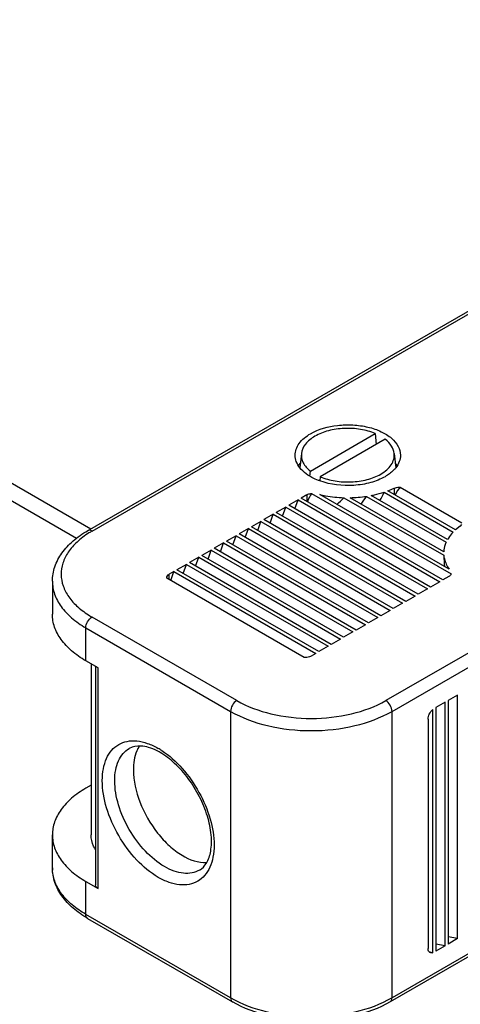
# Model space of a CAD drawing. Header units: inches. Extents: x 0 to 34, y 0 to 22.
# Tile 5 of 127: x 4.566 to 4.813, y 6.18 to 6.732. Entities that reach past the tile are written whole.
import ezdxf

# ---------------------------------------------------------------- set-up
doc = ezdxf.new("R2010")
doc.units = ezdxf.units.IN
doc.header["$LTSCALE"] = 1.87
doc.header["$MEASUREMENT"] = 0
doc.layers.get('0').update_dxf_attribs({"linetype": 'CONTINUOUS'})

msp = doc.modelspace()

# ---------------------------------------------------------------- linework, layer by layer
at = {"color": 7, "linetype": 'CONTINUOUS'}
for p, q in [((2.4882673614, 7.6694075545), (4.6058604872, 6.4467358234)), ((2.4943820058, 7.6558917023), (4.597734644, 6.4414422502)), ((4.6039950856, 6.4456587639), (4.8917942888, 6.6118304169)), ((4.6064558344, 6.4454149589), (4.8918040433, 6.6101714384)), ((5.056470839, 6.5150948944), (4.7711226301, 6.3503384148)), ((4.7746024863, 6.344311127), (5.0634305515, 6.511076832)), ((4.7288319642, 6.4791036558), (4.7652520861, 6.5001321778)), ((4.7708198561, 6.4969174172), (4.7343997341, 6.4758888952)), ((4.7652520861, 6.5001321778), (4.765744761, 6.493987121)), ((4.7238237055, 6.4889411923), (4.722966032, 6.4809524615)), ((4.7758281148, 6.4889411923), (4.7766870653, 6.4809405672)), ((4.7232588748, 6.4837988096), (4.7220777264, 6.4821869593)), ((4.7286160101, 6.4761611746), (4.7288319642, 6.4791036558)), ((4.7775755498, 6.4821844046), (4.7763933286, 6.4837982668)), ((4.7342765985, 6.4742111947), (4.733556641, 6.4737955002)), ((4.7343997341, 6.4758888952), (4.7342276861, 6.4735447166)), ((4.8102030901, 6.446097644), (4.7723049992, 6.4679795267)), ((4.7757811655, 6.4694333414), (4.7757811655, 6.4659724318)), ((4.77921558, 6.4700562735), (4.8137998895, 6.4500877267)), ((4.7219692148, 6.4629251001), (4.7167155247, 6.4598916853)), ((4.720195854, 6.4578821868), (4.7219692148, 6.4629251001)), ((4.7219692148, 6.4629251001), (4.8014491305, 6.4170343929)), ((4.7269146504, 6.4657805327), (4.7236752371, 6.4639101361)), ((4.8031551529, 6.4180194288), (4.7236752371, 6.4639101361)), ((4.7269146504, 6.4657805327), (4.7269146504, 6.4620397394)), ((4.7295711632, 6.4665727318), (4.8077666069, 6.4214236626)), ((4.8066756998, 6.4240236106), (4.734074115, 6.4659428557)), ((4.747642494, 6.4641754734), (4.803614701, 6.4318578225)), ((4.8035764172, 6.433849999), (4.7510928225, 6.4641533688)), ((4.7602767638, 6.4649175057), (4.804899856, 6.4391526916)), ((4.8056813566, 6.4406715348), (4.7629073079, 6.4653687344)), ((4.7701805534, 6.4672360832), (4.8089154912, 6.4448710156)), ((4.7150095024, 6.4589066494), (4.7097558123, 6.4558732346)), ((4.7132361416, 6.4538637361), (4.7150095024, 6.4589066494)), ((4.7150095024, 6.4589066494), (4.7944894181, 6.4130159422)), ((4.7961954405, 6.4140009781), (4.7167155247, 6.4598916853)), ((4.7010900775, 6.450869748), (4.6958363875, 6.4478363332)), ((4.6993167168, 6.4458268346), (4.7010900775, 6.450869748)), ((4.7010900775, 6.450869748), (4.7805699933, 6.4049790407)), ((4.7080497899, 6.4548881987), (4.7027960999, 6.4518547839)), ((4.7822760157, 6.4059640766), (4.7027960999, 6.4518547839)), ((4.7062764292, 6.4498452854), (4.7080497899, 6.4548881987)), ((4.7080497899, 6.4548881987), (4.7875297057, 6.4089974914)), ((4.7892357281, 6.4099825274), (4.7097558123, 6.4558732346)), ((4.6941303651, 6.4468512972), (4.6888766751, 6.4438178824)), ((4.6923570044, 6.4418083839), (4.6941303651, 6.4468512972)), ((4.6941303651, 6.4468512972), (4.7736102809, 6.40096059)), ((4.7753163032, 6.4019456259), (4.6958363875, 6.4478363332)), ((4.8127210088, 6.4481047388), (4.8102030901, 6.446097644)), ((4.8136433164, 6.4491512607), (4.8127210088, 6.4481047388)), ((4.6871706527, 6.4428328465), (4.6819169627, 6.4397994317)), ((4.7613968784, 6.3939087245), (4.6819169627, 6.4397994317)), ((4.685397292, 6.4377899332), (4.6871706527, 6.4428328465)), ((4.6871706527, 6.4428328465), (4.7666505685, 6.3969421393)), ((4.7683565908, 6.3979271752), (4.6888766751, 6.4438178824)), ((4.6732512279, 6.4347959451), (4.6679975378, 6.4317625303)), ((4.6714778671, 6.4297530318), (4.6732512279, 6.4347959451)), ((4.6732512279, 6.4347959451), (4.7527311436, 6.3889052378)), ((4.6802109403, 6.4388143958), (4.6749572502, 6.435780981)), ((4.754437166, 6.3898902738), (4.6749572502, 6.435780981)), ((4.6784375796, 6.4337714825), (4.6802109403, 6.4388143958)), ((4.6802109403, 6.4388143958), (4.7596908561, 6.3929236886)), ((4.6662915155, 6.4307774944), (4.6610378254, 6.4277440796)), ((4.6645181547, 6.425734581), (4.6662915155, 6.4307774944)), ((4.6662915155, 6.4307774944), (4.7457714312, 6.3848867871)), ((4.7474774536, 6.385871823), (4.6679975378, 6.4317625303)), ((4.6593318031, 6.4267590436), (4.654078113, 6.4237256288)), ((4.7335580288, 6.3778349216), (4.654078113, 6.4237256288)), ((4.6575584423, 6.4217161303), (4.6593318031, 6.4267590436)), ((4.6593318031, 6.4267590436), (4.7388117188, 6.3808683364)), ((4.7405177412, 6.3818533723), (4.6610378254, 6.4277440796)), ((4.6483159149, 6.4190157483), (4.6483048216, 6.4192181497)), ((4.725400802, 6.3745079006), (4.6483159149, 6.4190157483)), ((4.6523720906, 6.4227405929), (4.6497452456, 6.4212238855)), ((4.6497452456, 6.4181904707), (4.6497452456, 6.4212238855)), ((4.6505987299, 6.4176976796), (4.6523720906, 6.4227405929)), ((4.6523720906, 6.4227405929), (4.7318520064, 6.3768498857)), ((4.8063945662, 6.4198898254), (4.8031551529, 6.4180194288)), ((4.5842377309, 6.4172861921), (4.5842377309, 6.3988031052)), ((4.7944894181, 6.4130159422), (4.7892357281, 6.4099825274)), ((4.8014491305, 6.4170343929), (4.7961954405, 6.4140009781)), ((4.7875297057, 6.4089974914), (4.7822760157, 6.4059640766)), ((4.7805699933, 6.4049790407), (4.7753163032, 6.4019456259)), ((4.6876060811, 6.3503384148), (4.6064558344, 6.3971935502)), ((4.7666505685, 6.3969421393), (4.7613968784, 6.3939087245)), ((4.7736102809, 6.40096059), (4.7683565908, 6.3979271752)), ((4.6029759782, 6.3911662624), (4.6841262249, 6.344311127)), ((4.6029759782, 6.3726831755), (4.6029759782, 6.3911662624)), ((4.7596908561, 6.3929236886), (4.754437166, 6.3898902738)), ((4.7457714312, 6.3848867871), (4.7405177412, 6.3818533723)), ((4.7527311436, 6.3889052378), (4.7474774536, 6.385871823)), ((4.7388117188, 6.3808683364), (4.7335580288, 6.3778349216)), ((4.7318520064, 6.3768498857), (4.7292251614, 6.3753331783)), ((4.6099356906, 6.3686647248), (4.6029759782, 6.3726831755)), ((4.6058912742, 6.3709999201), (4.6058912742, 6.2750467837)), ((4.608494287, 6.3694969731), (4.608494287, 6.2469176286)), ((4.6099356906, 6.2449084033), (4.6099356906, 6.3686647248)), ((4.8113322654, 6.353464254), (4.8060778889, 6.3504304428)), ((4.8113322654, 6.2168501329), (4.8113322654, 6.353464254)), ((4.804372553, 6.3494458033), (4.7991181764, 6.3464119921)), ((4.7991181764, 6.3464119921), (4.7991181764, 6.209797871)), ((4.804372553, 6.2128316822), (4.804372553, 6.3494458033)), ((4.8060778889, 6.3504304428), (4.8060778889, 6.2138163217)), ((4.6841262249, 6.344311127), (4.6841262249, 6.1835886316)), ((4.7746024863, 6.1835886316), (4.7746024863, 6.344311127)), ((4.7974128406, 6.2089357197), (4.7974128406, 6.3453048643)), ((4.7947856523, 6.3398923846), (4.7947856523, 6.2113143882)), ((4.6058912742, 6.3028499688), (4.6029759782, 6.3011667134)), ((4.9537940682, 6.285387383), (4.7735833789, 6.1813359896)), ((4.9523529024, 6.2862194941), (4.7746024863, 6.1835886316)), ((4.5842377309, 6.2565636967), (4.5842377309, 6.2750467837)), ((4.6029759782, 6.248926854), (4.6099356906, 6.2449084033)), ((4.6029759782, 6.230443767), (4.6029759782, 6.248926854)), ((4.6841262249, 6.1835886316), (4.6029759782, 6.230443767)), ((4.6039950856, 6.228191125), (4.6851453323, 6.1813359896)), ((4.804372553, 6.2128316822), (4.7991181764, 6.2138163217)), ((4.8113322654, 6.2168501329), (4.8060778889, 6.2178347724)), ((4.8113322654, 6.2168501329), (4.8060778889, 6.2138163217)), ((4.804372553, 6.2128316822), (4.7991181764, 6.209797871))]:
    msp.add_line(p, q, dxfattribs=at)
for centre, radius, start, end in [((4.755382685, 6.5133246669), 0.0483998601, 290.4650285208, 294.9266351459), ((4.7499274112, 6.5337317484), 0.069588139, 270.9595926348, 278.5529262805), ((4.6333615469, 6.3987968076), 0.0538253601, 119.9914361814, 122.0992381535), ((4.6336262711, 6.4442596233), 0.0543456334, 238.5970178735, 240.0028973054), ((4.6270795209, 6.2910249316), 0.0349533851, 59.9735060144, 63.03494246), ((4.6216474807, 6.2856469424), 0.0437681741, 56.7910649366, 59.9704684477), ((4.6056250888, 6.2565642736), 0.0213871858, 180.0015456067, 183.6976916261)]:
    msp.add_arc(centre, radius, start, end, dxfattribs=at)
for centre, major_axis, ratio, start_param, end_param in [((4.7788710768, 6.4612685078), (0.0031829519, 0.010027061), 0.3743217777, 0.6332890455, 1.2409035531), ((4.7303945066, 6.4592063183), (0.0031829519, 0.010027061), 0.3743217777, 0.8714432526, 1.4194563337), ((4.7498259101, 6.5372624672), (0.0267367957, 0.084227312), 0.3743217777, -2.5870738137, -2.4910857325), ((4.7498259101, 6.5214895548), (0.0267367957, 0.084227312), 0.3743217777, -2.2545394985, -2.1826585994), ((4.7498259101, 6.5057166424), (0.0267367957, 0.084227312), 0.3743217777, -1.9869723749, -1.9234114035), ((4.8448955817, 6.4823704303), (0.0267367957, 0.084227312), 0.3743217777, -3.9561971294, -3.8602091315), ((4.7999376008, 6.2123581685), (0.0102692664, -0.0022535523), 0.3745528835, -1.9677637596, -1.7363367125)]:
    msp.add_ellipse(centre, major_axis=major_axis, ratio=ratio, start_param=start_param, end_param=end_param, dxfattribs=at)
for points, knots in [([(4.7289467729, 6.5000658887), (4.7335138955, 6.502702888), (4.7416758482, 6.5049126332), (4.7526692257, 6.5052201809), (4.7609762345, 6.5040545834), (4.7683764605, 6.5015819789), (4.7743065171, 6.4979691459), (4.7783239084, 6.4934014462), (4.7793530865, 6.4897162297), (4.7793533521, 6.4880130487)], [0, 0, 0, 0, 0.2695657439, 0.4170735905, 0.5617713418, 0.6957715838, 0.8133274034, 0.9129424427, 1, 1, 1, 1]), ([(4.7652520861, 6.5001321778), (4.7626195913, 6.5012490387), (4.7568481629, 6.5028096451), (4.7478933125, 6.5033123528), (4.7391614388, 6.5020657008), (4.733752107, 6.500002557), (4.7314042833, 6.498646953)], [0, 0, 0, 0, 0.2459956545, 0.5087239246, 0.7667823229, 1, 1, 1, 1]), ([(4.7202984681, 6.4880080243), (4.7202982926, 6.4891328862), (4.720712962, 6.491478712), (4.7232069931, 6.4960588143), (4.7265043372, 6.4986556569), (4.7289467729, 6.5000658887)], [0, 0, 0, 0, 0.2184378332, 0.4523183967, 1, 1, 1, 1]), ([(4.7314042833, 6.498646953), (4.729399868, 6.4974896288), (4.7259537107, 6.4948773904), (4.724027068, 6.4908349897), (4.7238237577, 6.4889405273)], [0, 0, 0, 0, 0.5484843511, 1, 1, 1, 1]), ([(4.7758282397, 6.4889389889), (4.7756696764, 6.490417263), (4.7744689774, 6.4935287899), (4.7721701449, 6.495856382), (4.7708198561, 6.4969174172)], [0, 0, 0, 0, 0.46402456, 1, 1, 1, 1]), ([(4.7229508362, 6.4809484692), (4.7221304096, 6.4819895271), (4.7207966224, 6.4842159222), (4.7202986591, 6.48678348), (4.7202984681, 6.4880080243)], [0, 0, 0, 0, 0.5197914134, 1, 1, 1, 1]), ([(4.7238237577, 6.4889405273), (4.7236363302, 6.4871940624), (4.7245034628, 6.4832280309), (4.7272213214, 6.480369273), (4.7288319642, 6.4791036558)], [0, 0, 0, 0, 0.4616402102, 1, 1, 1, 1]), ([(4.768247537, 6.47737412), (4.7694755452, 6.4780831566), (4.7716874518, 6.4796241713), (4.7742631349, 6.4824751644), (4.7757621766, 6.4856433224), (4.775941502, 6.487883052), (4.7758282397, 6.4889389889)], [0, 0, 0, 0, 0.2916033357, 0.5500935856, 0.7816079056, 1, 1, 1, 1]), ([(4.7793533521, 6.4880130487), (4.7793535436, 6.4867858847), (4.7788548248, 6.4842123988), (4.777516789, 6.4819815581), (4.776693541, 6.4809388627)], [0, 0, 0, 0, 0.480171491, 1, 1, 1, 1]), ([(4.7342199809, 6.4735375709), (4.7330298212, 6.4739654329), (4.7288661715, 6.4757018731), (4.7249689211, 6.4783876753), (4.7229508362, 6.4809484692)], [0, 0, 0, 0, 0.2794893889, 1, 1, 1, 1]), ([(4.776693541, 6.4809388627), (4.7763192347, 6.4804647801), (4.774583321, 6.4785147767), (4.7724388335, 6.4769562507), (4.7707050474, 6.4759551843)], [0, 0, 0, 0, 0.2317802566, 1, 1, 1, 1]), ([(4.7707050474, 6.4759551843), (4.768196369, 6.4745067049), (4.7624402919, 6.4722556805), (4.7500925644, 6.4702756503), (4.7402212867, 6.4713801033), (4.7342199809, 6.4735375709)], [0, 0, 0, 0, 0.2322033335, 0.4888057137, 1, 1, 1, 1]), ([(4.7343997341, 6.4758888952), (4.737032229, 6.4747720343), (4.7428036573, 6.4732114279), (4.7517585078, 6.4727087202), (4.7604903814, 6.4739553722), (4.7658997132, 6.476018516), (4.768247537, 6.47737412)], [0, 0, 0, 0, 0.2459956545, 0.5087239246, 0.7667823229, 1, 1, 1, 1]), ([(4.7757811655, 6.4694333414), (4.7760292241, 6.4695488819), (4.7771264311, 6.4699617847), (4.778320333, 6.4700925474), (4.77921558, 6.4700562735)], [0, 0, 0, 0, 0.2339606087, 1, 1, 1, 1]), ([(4.7269146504, 6.4657805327), (4.7271001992, 6.4658876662), (4.7279358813, 6.4662958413), (4.7288608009, 6.4665031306), (4.7295711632, 6.4665727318)], [0, 0, 0, 0, 0.2308749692, 1, 1, 1, 1]), ([(4.734074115, 6.4659428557), (4.7351617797, 6.4656840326), (4.7396314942, 6.4647485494), (4.7441967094, 6.4642807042), (4.747642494, 6.4641754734)], [0, 0, 0, 0, 0.2448918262, 1, 1, 1, 1]), ([(4.7629073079, 6.4653687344), (4.7635340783, 6.4654894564), (4.7659855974, 6.4659994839), (4.7684071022, 6.4666568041), (4.7701805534, 6.4672360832)], [0, 0, 0, 0, 0.2549132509, 1, 1, 1, 1]), ([(4.5842377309, 6.4172861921), (4.5842377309, 6.4200458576), (4.5852182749, 6.4257126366), (4.5893751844, 6.4334905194), (4.5957909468, 6.440314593), (4.6011016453, 6.4439881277), (4.6039950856, 6.4456587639)], [0, 0, 0, 0, 0.2291820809, 0.467365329, 0.7225305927, 1, 1, 1, 1]), ([(4.6064558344, 6.4454149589), (4.6060487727, 6.4456499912), (4.6052354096, 6.4459881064), (4.6043271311, 6.4458502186), (4.6039951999, 6.4456585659)], [0, 0, 0, 0, 0.5508331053, 1, 1, 1, 1]), ([(4.6047594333, 6.4443938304), (4.602384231, 6.4429033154), (4.5980854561, 6.4397059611), (4.5930019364, 6.4339644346), (4.5898328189, 6.4276777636), (4.58879621, 6.4210614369), (4.5899938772, 6.4144587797), (4.5933099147, 6.4082059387), (4.5985244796, 6.4025101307), (4.6028979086, 6.3993466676), (4.6053092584, 6.3978743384)], [0, 0, 0, 0, 0.143363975, 0.2721014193, 0.3887334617, 0.498446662, 0.6084347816, 0.7258053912, 0.855554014, 1, 1, 1, 1]), ([(4.8089154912, 6.4448710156), (4.8085929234, 6.444541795), (4.8073900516, 6.443244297), (4.8063359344, 6.4418045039), (4.8056813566, 6.4406715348)], [0, 0, 0, 0, 0.2604916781, 1, 1, 1, 1]), ([(4.804899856, 6.4391526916), (4.8047062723, 6.4387249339), (4.8040233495, 6.4370291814), (4.8036484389, 6.4352062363), (4.8035764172, 6.433849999)], [0, 0, 0, 0, 0.2568966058, 1, 1, 1, 1]), ([(4.803614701, 6.4318578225), (4.8036765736, 6.4311823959), (4.8041384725, 6.4283893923), (4.8054296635, 6.4257692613), (4.8066756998, 6.4240236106)], [0, 0, 0, 0, 0.2402608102, 1, 1, 1, 1]), ([(4.6483039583, 6.4192181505), (4.6483050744, 6.4196011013), (4.6486402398, 6.4204547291), (4.6493388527, 6.4209892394), (4.6497452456, 6.4212238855)], [0, 0, 0, 0, 0.4493575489, 1, 1, 1, 1]), ([(4.8077666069, 6.4214236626), (4.8077230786, 6.4212755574), (4.8074379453, 6.4206325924), (4.80686366, 6.4201606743), (4.8063945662, 6.4198898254)], [0, 0, 0, 0, 0.2217819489, 1, 1, 1, 1]), ([(4.584237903, 6.4172861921), (4.584237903, 6.4148493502), (4.5851371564, 6.4097691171), (4.5889890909, 6.4026939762), (4.5950737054, 6.3962943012), (4.6001676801, 6.3927877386), (4.6029759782, 6.3911662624)], [0, 0, 0, 0, 0.2177763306, 0.4509616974, 0.7101969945, 1, 1, 1, 1]), ([(4.6029759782, 6.3726831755), (4.6001676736, 6.3743046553), (4.5950737, 6.3778112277), (4.5889891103, 6.3842109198), (4.5851372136, 6.3912860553), (4.5842379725, 6.3963662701), (4.5842379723, 6.3988031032)], [0, 0, 0, 0, 0.289804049, 0.5490393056, 0.7822241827, 1, 1, 1, 1]), ([(4.6029759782, 6.3911662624), (4.6029759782, 6.3923588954), (4.6037911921, 6.3947137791), (4.6054229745, 6.3965971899), (4.6064558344, 6.3971935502)], [0, 0, 0, 0, 0.4999936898, 1, 1, 1, 1]), ([(4.7292251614, 6.3753331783), (4.7289648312, 6.3751828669), (4.7277642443, 6.3746369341), (4.7264131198, 6.3744668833), (4.725400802, 6.3745079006)], [0, 0, 0, 0, 0.2288157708, 1, 1, 1, 1]), ([(4.6876060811, 6.3503384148), (4.6865732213, 6.3497420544), (4.6849414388, 6.3478586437), (4.6841262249, 6.34550376), (4.6841262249, 6.344311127)], [0, 0, 0, 0, 0.5000063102, 1, 1, 1, 1]), ([(4.6876060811, 6.3503384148), (4.6935339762, 6.3469157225), (4.7073204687, 6.3419204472), (4.7293643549, 6.3395270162), (4.7514082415, 6.3419204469), (4.7651947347, 6.3469157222), (4.7711226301, 6.3503384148)], [0, 0, 0, 0, 0.237218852, 0.4999999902, 0.762781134, 1, 1, 1, 1]), ([(4.7746024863, 6.344311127), (4.7746024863, 6.34550376), (4.7737872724, 6.3478586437), (4.77215549, 6.3497420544), (4.7711226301, 6.3503384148)], [0, 0, 0, 0, 0.4999936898, 1, 1, 1, 1]), ([(4.6841262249, 6.344311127), (4.6905480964, 6.3406032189), (4.7054834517, 6.3351916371), (4.7293643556, 6.3325987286), (4.7532452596, 6.3351916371), (4.7681806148, 6.3406032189), (4.7746024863, 6.344311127)], [0, 0, 0, 0, 0.2372182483, 0.5, 0.7627817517, 1, 1, 1, 1]), ([(4.7947856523, 6.3398923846), (4.7947856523, 6.3408872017), (4.7953869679, 6.3429204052), (4.7966199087, 6.344615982), (4.7974128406, 6.3453052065)], [0, 0, 0, 0, 0.486362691, 1, 1, 1, 1]), ([(4.6435511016, 6.2512148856), (4.6391051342, 6.2537819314), (4.6306910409, 6.2608638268), (4.6208694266, 6.2742829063), (4.6141601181, 6.2895032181), (4.6118276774, 6.302562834), (4.6125710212, 6.3119715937), (4.6143009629, 6.3178356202), (4.6172128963, 6.3225954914), (4.6212550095, 6.3259951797), (4.6262204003, 6.3277954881), (4.631799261, 6.32793701), (4.6377410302, 6.3265028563), (4.6416069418, 6.324662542), (4.6435511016, 6.3235400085)], [0, 0, 0, 0, 0.1382522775, 0.2914001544, 0.4445483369, 0.582794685, 0.6432459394, 0.6973242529, 0.7459644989, 0.7913914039, 0.8368184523, 0.8854613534, 0.9395442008, 1, 1, 1, 1]), ([(4.6429290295, 6.3221782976), (4.6414149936, 6.3229477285), (4.6384875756, 6.3241583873), (4.6331995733, 6.3252411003), (4.6292917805, 6.3246056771), (4.6273449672, 6.3234816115)], [0, 0, 0, 0, 0.3150788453, 0.5829409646, 1, 1, 1, 1]), ([(4.6330185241, 6.3248983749), (4.6324488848, 6.3240186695), (4.63029713, 6.319871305), (4.6296316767, 6.3150883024), (4.6296316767, 6.3114881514)], [0, 0, 0, 0, 0.2254712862, 1, 1, 1, 1]), ([(4.6191921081, 6.3054604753), (4.6191921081, 6.3074557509), (4.619493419, 6.3112490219), (4.6210312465, 6.3164603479), (4.6236162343, 6.3206896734), (4.6260464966, 6.3227318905), (4.6273449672, 6.3234816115)], [0, 0, 0, 0, 0.2897993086, 0.5490484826, 0.7822275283, 1, 1, 1, 1]), ([(4.6667169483, 6.2552917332), (4.6682877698, 6.2561987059), (4.6712877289, 6.259395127), (4.6734768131, 6.2664429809), (4.6735721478, 6.2755287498), (4.6713588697, 6.2859183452), (4.6669686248, 6.296616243), (4.6607593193, 6.3066504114), (4.6533021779, 6.3151189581), (4.6475215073, 6.3195833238), (4.644570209, 6.3212873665)], [0, 0, 0, 0, 0.0698585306, 0.1609767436, 0.2781785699, 0.4164243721, 0.5673858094, 0.7214558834, 0.8687480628, 1, 1, 1, 1]), ([(4.6456190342, 6.3222668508), (4.6498265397, 6.3195154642), (4.6577142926, 6.3123626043), (4.666894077, 6.2992023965), (4.6731077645, 6.2845427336), (4.6748698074, 6.2741987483), (4.6748698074, 6.2692944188)], [0, 0, 0, 0, 0.2412294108, 0.5040365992, 0.7646687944, 1, 1, 1, 1]), ([(4.6296316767, 6.3114881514), (4.6296316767, 6.3053660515), (4.6326321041, 6.2925472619), (4.6406838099, 6.2784243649), (4.6494811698, 6.2688775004), (4.6581643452, 6.262195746), (4.6659809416, 6.2592509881), (4.6707823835, 6.2594970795)], [0, 0, 0, 0, 0.2569107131, 0.5386435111, 0.6740784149, 0.7982455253, 1, 1, 1, 1]), ([(4.6470309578, 6.2572421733), (4.6430789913, 6.2595239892), (4.6355996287, 6.2658187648), (4.626869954, 6.2777481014), (4.6209037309, 6.2912727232), (4.6191921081, 6.3008972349), (4.6191921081, 6.3054604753)], [0, 0, 0, 0, 0.2372223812, 0.5000061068, 0.7627865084, 1, 1, 1, 1]), ([(4.6029759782, 6.3011667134), (4.6001676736, 6.2995452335), (4.5950737, 6.2960386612), (4.5889891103, 6.2896389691), (4.5851372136, 6.2825638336), (4.5842379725, 6.2774836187), (4.5842379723, 6.2750467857)], [0, 0, 0, 0, 0.289804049, 0.5490393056, 0.7822241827, 1, 1, 1, 1]), ([(4.5842379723, 6.2750467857), (4.584237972, 6.2726099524), (4.5851372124, 6.2675297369), (4.5889891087, 6.2604546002), (4.5950736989, 6.254054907), (4.6001676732, 6.2505483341), (4.6029759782, 6.248926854)], [0, 0, 0, 0, 0.2177758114, 0.4509606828, 0.7101959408, 1, 1, 1, 1]), ([(4.6084740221, 6.2666412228), (4.6080575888, 6.2672977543), (4.6066225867, 6.2698788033), (4.6058913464, 6.2728712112), (4.6058913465, 6.275046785)], [0, 0, 0, 0, 0.2632760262, 1, 1, 1, 1]), ([(4.6748698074, 6.2692944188), (4.6748698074, 6.2670495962), (4.6745304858, 6.2627817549), (4.6728013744, 6.2569194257), (4.6698891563, 6.2521591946), (4.6658470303, 6.2487596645), (4.6608816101, 6.2469593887), (4.6553027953, 6.2468179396), (4.6493611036, 6.248252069), (4.6454952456, 6.2500923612), (4.6435511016, 6.2512148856)], [0, 0, 0, 0, 0.1448979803, 0.2745195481, 0.3911054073, 0.4999889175, 0.6088744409, 0.7254656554, 0.8550944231, 1, 1, 1, 1]), ([(4.6039950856, 6.228191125), (4.601101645, 6.2298617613), (4.5957909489, 6.2335352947), (4.5893751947, 6.2403593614), (4.5852182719, 6.2481372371), (4.5842377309, 6.2538040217), (4.5842377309, 6.2565636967)], [0, 0, 0, 0, 0.2774694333, 0.532634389, 0.7708171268, 1, 1, 1, 1]), ([(4.6029759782, 6.230443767), (4.6002940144, 6.2319922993), (4.5954080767, 6.2353309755), (4.5894846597, 6.2413743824), (4.5855678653, 6.248035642), (4.5844331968, 6.2528516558), (4.5842824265, 6.2551849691)], [0, 0, 0, 0, 0.2884940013, 0.5479975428, 0.7821862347, 1, 1, 1, 1]), ([(4.6667169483, 6.2552917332), (4.6654183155, 6.2545419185), (4.6624341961, 6.2534581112), (4.657478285, 6.2533341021), (4.6521954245, 6.2546082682), (4.6487591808, 6.256244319), (4.6470309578, 6.2572421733)], [0, 0, 0, 0, 0.217767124, 0.4509439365, 0.7101951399, 1, 1, 1, 1]), ([(4.6099356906, 6.2449084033), (4.6095286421, 6.245143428), (4.6088292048, 6.2456788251), (4.6084945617, 6.2465343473), (4.6084945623, 6.2469176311)], [0, 0, 0, 0, 0.5508272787, 1, 1, 1, 1]), ([(4.6039951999, 6.228191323), (4.6036633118, 6.2283829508), (4.603089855, 6.2291004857), (4.6029759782, 6.2299738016), (4.6029759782, 6.230443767)], [0, 0, 0, 0, 0.4491750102, 1, 1, 1, 1]), ([(4.7958036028, 6.2090625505), (4.7956415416, 6.2091562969), (4.7949783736, 6.209714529), (4.7947856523, 6.2106538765), (4.7947856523, 6.2113143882)], [0, 0, 0, 0, 0.2208504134, 1, 1, 1, 1]), ([(4.7974128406, 6.2089357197), (4.7972676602, 6.2088942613), (4.796735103, 6.2087805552), (4.7961455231, 6.2088647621), (4.7958036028, 6.2090625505)], [0, 0, 0, 0, 0.2765323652, 1, 1, 1, 1]), ([(4.7746024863, 6.1835886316), (4.7681806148, 6.1798807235), (4.7532452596, 6.1744691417), (4.7293643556, 6.1718762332), (4.7054834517, 6.1744691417), (4.6905480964, 6.1798807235), (4.6841262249, 6.1835886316)], [0, 0, 0, 0, 0.2372182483, 0.5, 0.7627817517, 1, 1, 1, 1]), ([(4.6841262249, 6.1835886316), (4.6841262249, 6.1831186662), (4.6842401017, 6.1822453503), (4.6848135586, 6.1815278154), (4.6851454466, 6.1813361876)], [0, 0, 0, 0, 0.5508249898, 1, 1, 1, 1]), ([(4.7735833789, 6.1813359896), (4.7672645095, 6.1776875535), (4.7526731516, 6.1723608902), (4.7293642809, 6.1698163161), (4.7060554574, 6.1723609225), (4.6914641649, 6.1776875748), (4.6851453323, 6.1813359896)], [0, 0, 0, 0, 0.2386953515, 0.5000010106, 0.7613060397, 1, 1, 1, 1]), ([(4.7735832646, 6.1813361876), (4.7739151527, 6.1815278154), (4.7744886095, 6.1822453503), (4.7746024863, 6.1831186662), (4.7746024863, 6.1835886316)], [0, 0, 0, 0, 0.4491750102, 1, 1, 1, 1])]:
    msp.add_open_spline(points, degree=3, knots=knots, dxfattribs=at)

doc.saveas('drawing.dxf')
